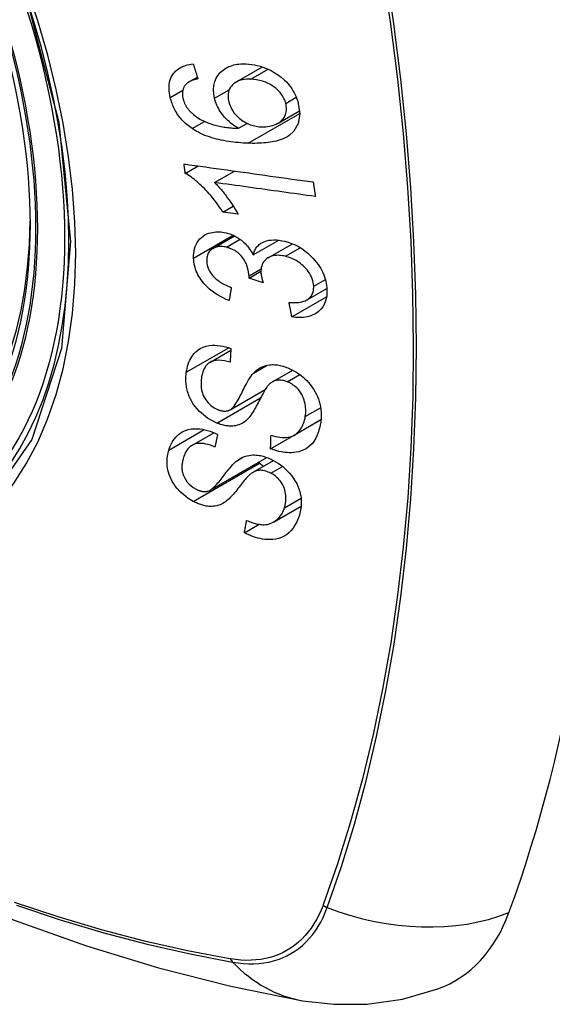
# Model space of a CAD drawing. Header units: inches. Extents: x 10 to 205, y 17 to 100.
# Tile 60 of 71: x 195.692 to 195.984, y 79.278 to 79.817. Entities that reach past the tile are written whole.
import ezdxf

# ---------------------------------------------------------------- set-up
doc = ezdxf.new("R2010")
doc.units = ezdxf.units.IN
doc.header["$MEASUREMENT"] = 0
doc.layers.add('Visible Edges(ANSI)', color=7, linetype='Continuous', lineweight=25)
doc.layers.add('Visible Tangent Edges(ANSI)', color=7, linetype='Continuous', lineweight=25)

msp = doc.modelspace()

# ---------------------------------------------------------------- linework, layer by layer
at = {"layer": 'Visible Edges(ANSI)'}
for p, q in [((195.81056, 79.78279), (195.82507, 79.79117)), ((195.78477, 79.78292), (195.78948, 79.78563)), ((195.83363, 79.76036), (195.84542, 79.76717)), ((195.81202, 79.75757), (195.81676, 79.7603)), ((195.78289, 79.73293), (195.78994, 79.737)), ((195.79893, 79.72794), (195.80982, 79.73423)), ((195.80338, 79.71178), (195.80912, 79.71509)), ((195.81178, 79.71062), (195.80338, 79.71178)), ((195.79797, 79.69188), (195.80982, 79.69873)), ((195.82004, 79.6883), (195.83403, 79.69637)), ((195.82832, 79.68682), (195.84149, 79.69442)), ((195.81778, 79.6757), (195.82426, 79.67944)), ((195.82551, 79.67306), (195.81778, 79.6757)), ((195.84121, 79.65443), (195.8602, 79.66539)), ((195.8495, 79.66377), (195.86035, 79.67004)), ((195.79633, 79.62957), (195.80778, 79.63618)), ((195.83062, 79.61895), (195.84169, 79.62534)), ((195.80745, 79.60361), (195.82661, 79.61467)), ((195.82957, 79.58228), (195.85703, 79.59813)), ((195.84239, 79.58971), (195.85715, 79.59823)), ((195.85703, 79.59813), (195.85703, 79.59816)), ((195.85713, 79.59806), (195.85703, 79.59813)), ((195.78652, 79.58418), (195.7985, 79.59109)), ((195.79646, 79.55962), (195.82753, 79.57756)), ((195.81995, 79.56943), (195.83118, 79.57591)), ((195.83116, 79.54219), (195.84631, 79.55094)), ((195.81521, 79.53633), (195.82327, 79.54099))]:
    msp.add_line(p, q, dxfattribs=at)
at = {"layer": 'Visible Edges(ANSI)', "flags": 128}
for points in [[(195.77466, 79.77446), (195.7744, 79.77565), (195.7742, 79.77685), (195.77406, 79.77803), (195.774, 79.7792), (195.774, 79.78035), (195.77409, 79.78148), (195.77425, 79.78258), (195.7745, 79.78363), (195.77482, 79.78464), (195.77523, 79.7856), (195.77571, 79.78651), (195.77627, 79.78737), (195.7769, 79.78817), (195.7776, 79.78891), (195.77835, 79.78959), (195.77917, 79.79019), (195.78005, 79.79074), (195.78097, 79.79121), (195.78193, 79.79162), (195.78293, 79.79197), (195.78397, 79.79225), (195.78503, 79.79248), (195.78612, 79.79266), (195.78722, 79.79278)], [(195.78722, 79.79278), (195.78733, 79.79244), (195.78744, 79.7921), (195.78754, 79.79176), (195.78765, 79.79142), (195.78776, 79.79108), (195.78786, 79.79074), (195.78797, 79.7904), (195.78808, 79.79006), (195.78819, 79.78972), (195.78829, 79.78938), (195.7884, 79.78904), (195.78851, 79.7887), (195.78862, 79.78836), (195.78872, 79.78802), (195.78883, 79.78768), (195.78894, 79.78734), (195.78905, 79.787), (195.78915, 79.78666), (195.78926, 79.78632), (195.78937, 79.78598), (195.78948, 79.78564), (195.78959, 79.7853), (195.78969, 79.78496), (195.7898, 79.78462)], [(195.79886, 79.77399), (195.79842, 79.77639), (195.79829, 79.77874), (195.79849, 79.781), (195.79903, 79.78311), (195.79983, 79.78498), (195.80074, 79.78646), (195.80158, 79.78755), (195.80224, 79.78827), (195.80289, 79.78889), (195.80357, 79.78947), (195.8043, 79.79), (195.80506, 79.79048), (195.80585, 79.79092), (195.80669, 79.79131), (195.80756, 79.79166), (195.80845, 79.79196), (195.80936, 79.79221), (195.8103, 79.79242), (195.81125, 79.79258), (195.81222, 79.7927), (195.81321, 79.79279), (195.81421, 79.79283), (195.81522, 79.79284), (195.81625, 79.79282)], [(195.81625, 79.79282), (195.81774, 79.79273), (195.81924, 79.79256), (195.82075, 79.79231), (195.82227, 79.79198), (195.8238, 79.79158), (195.82531, 79.79109), (195.82682, 79.79053), (195.82832, 79.78988), (195.82988, 79.78913), (195.8316, 79.78818), (195.83342, 79.78702), (195.83529, 79.78563), (195.837, 79.78414), (195.8384, 79.78273), (195.83951, 79.78145), (195.84037, 79.78034), (195.84113, 79.77926), (195.84182, 79.77816), (195.84246, 79.77704), (195.84303, 79.77589), (195.84355, 79.77473), (195.844, 79.77355), (195.84439, 79.77238), (195.84472, 79.77119)], [(195.7898, 79.78462), (195.7895, 79.78456), (195.7892, 79.7845), (195.7889, 79.78443), (195.7886, 79.78436), (195.7883, 79.78428), (195.788, 79.7842), (195.7877, 79.78411), (195.78741, 79.78402), (195.78711, 79.78393), (195.78682, 79.78383), (195.78653, 79.78373), (195.78625, 79.78362), (195.78597, 79.78351), (195.7857, 79.78339), (195.78543, 79.78326), (195.78517, 79.78313), (195.78491, 79.783), (195.78466, 79.78285), (195.78441, 79.7827), (195.78417, 79.78254), (195.78394, 79.78236), (195.78372, 79.78218), (195.7835, 79.78199), (195.7833, 79.78179)], [(195.8188, 79.78439), (195.81761, 79.78441), (195.81644, 79.78437), (195.81529, 79.78426), (195.81417, 79.78409), (195.81309, 79.78383), (195.81205, 79.78349), (195.81107, 79.78307), (195.81015, 79.78254), (195.80933, 79.78194), (195.80866, 79.78131), (195.80811, 79.78069), (195.80768, 79.7801), (195.80734, 79.77955), (195.80705, 79.77897), (195.8068, 79.77837), (195.8066, 79.77774), (195.80644, 79.77708), (195.80634, 79.7764), (195.80628, 79.7757), (195.80627, 79.77499), (195.80631, 79.77427), (195.80639, 79.77353), (195.80652, 79.77279), (195.80668, 79.77205)], [(195.83788, 79.77124), (195.83769, 79.77193), (195.83745, 79.77261), (195.83719, 79.77329), (195.83688, 79.77396), (195.83653, 79.77462), (195.83614, 79.77528), (195.83571, 79.77592), (195.83525, 79.77654), (195.83476, 79.77714), (195.83424, 79.77772), (195.8337, 79.77828), (195.83313, 79.77882), (195.83254, 79.77933), (195.83193, 79.77983), (195.8313, 79.7803), (195.8305, 79.78086), (195.82947, 79.7815), (195.82821, 79.78217), (195.82672, 79.78282), (195.82513, 79.78337), (195.82354, 79.78379), (195.82194, 79.78409), (195.82036, 79.78429), (195.8188, 79.78439)], [(195.7833, 79.78179), (195.78309, 79.78154), (195.78288, 79.78127), (195.78269, 79.781), (195.7825, 79.78072), (195.78233, 79.78043), (195.78217, 79.78013), (195.78202, 79.77982), (195.78189, 79.77951), (195.78177, 79.77919), (195.78166, 79.77886), (195.78157, 79.77853), (195.78149, 79.77819), (195.78143, 79.77784), (195.78138, 79.77749), (195.78135, 79.77713), (195.78132, 79.77676), (195.78132, 79.77639), (195.78133, 79.77601), (195.78135, 79.77563), (195.78139, 79.77525), (195.78144, 79.77487), (195.7815, 79.77448), (195.78157, 79.77409), (195.78166, 79.7737)], [(195.78657, 79.75749), (195.78583, 79.75801), (195.7851, 79.75855), (195.78439, 79.75911), (195.78369, 79.75969), (195.78301, 79.76029), (195.78235, 79.76091), (195.7817, 79.76155), (195.78108, 79.76221), (195.78048, 79.76289), (195.77991, 79.76358), (195.77936, 79.76429), (195.77884, 79.76502), (195.77834, 79.76576), (195.77787, 79.76651), (195.77742, 79.76728), (195.77701, 79.76806), (195.77662, 79.76884), (195.77626, 79.76963), (195.77593, 79.77042), (195.77562, 79.77122), (195.77534, 79.77203), (195.77509, 79.77284), (195.77486, 79.77365), (195.77466, 79.77446)], [(195.78166, 79.7737), (195.78174, 79.77339), (195.78182, 79.77308), (195.78192, 79.77278), (195.78202, 79.77247), (195.78212, 79.77216), (195.78224, 79.77185), (195.78236, 79.77155), (195.78249, 79.77124), (195.78263, 79.77094), (195.78278, 79.77064), (195.78293, 79.77034), (195.78309, 79.77005), (195.78326, 79.76975), (195.78344, 79.76946), (195.78362, 79.76918), (195.78381, 79.7689), (195.78401, 79.76862), (195.78421, 79.76835), (195.78442, 79.76808), (195.78464, 79.76781), (195.78486, 79.76755), (195.78509, 79.76729), (195.78532, 79.76704), (195.78556, 79.76679)], [(195.81202, 79.75757), (195.81134, 79.75797), (195.81067, 79.75838), (195.81, 79.75881), (195.80934, 79.75926), (195.80869, 79.75973), (195.80805, 79.76022), (195.80743, 79.76072), (195.80681, 79.76125), (195.8062, 79.7618), (195.80559, 79.76239), (195.80498, 79.76302), (195.80438, 79.76368), (195.80378, 79.76439), (195.80319, 79.76515), (195.8026, 79.76596), (195.80203, 79.7668), (195.80149, 79.76766), (195.801, 79.76854), (195.80054, 79.76942), (195.80012, 79.77032), (195.79974, 79.77123), (195.7994, 79.77215), (195.79911, 79.77307), (195.79886, 79.77399)], [(195.80668, 79.77205), (195.80706, 79.77077), (195.80755, 79.76949), (195.80816, 79.76825), (195.80888, 79.76706), (195.80972, 79.7659), (195.81064, 79.76484), (195.81155, 79.76392), (195.81241, 79.76314), (195.81318, 79.76252), (195.8139, 79.76199), (195.81463, 79.76149), (195.81537, 79.76104), (195.81613, 79.76061), (195.8169, 79.76023), (195.81769, 79.75988), (195.81848, 79.75957), (195.81928, 79.7593), (195.82008, 79.75907), (195.82088, 79.75887), (195.82168, 79.75871), (195.82247, 79.75858), (195.82326, 79.75848), (195.82405, 79.75841), (195.82484, 79.75837)], [(195.84472, 79.77119), (195.84549, 79.76548), (195.84465, 79.76027), (195.84223, 79.75602), (195.83979, 79.75369), (195.83877, 79.75301), (195.83784, 79.75248), (195.83687, 79.75201), (195.83586, 79.75159), (195.83482, 79.75122), (195.83376, 79.75089), (195.83268, 79.7506), (195.83159, 79.75036), (195.83047, 79.75014), (195.82933, 79.74995), (195.82817, 79.74979), (195.82699, 79.74966), (195.8258, 79.74956), (195.8246, 79.74948), (195.82339, 79.74942), (195.82217, 79.74938), (195.82096, 79.74936), (195.81974, 79.74936), (195.81854, 79.74938), (195.81734, 79.74941)], [(195.82484, 79.75837), (195.82589, 79.75837), (195.82692, 79.75841), (195.82793, 79.75851), (195.82892, 79.75867), (195.82989, 79.75888), (195.83085, 79.75915), (195.83179, 79.75948), (195.8327, 79.75988), (195.83357, 79.76032), (195.83437, 79.76083), (195.83511, 79.76139), (195.83579, 79.76202), (195.83639, 79.76272), (195.83692, 79.76348), (195.83734, 79.76427), (195.83767, 79.76507), (195.83792, 79.76586), (195.83809, 79.76663), (195.83819, 79.76737), (195.83824, 79.76812), (195.83823, 79.76888), (195.83817, 79.76966), (195.83805, 79.77045), (195.83788, 79.77124)], [(195.78556, 79.76679), (195.78731, 79.76516), (195.78921, 79.76372), (195.79122, 79.76247), (195.79328, 79.7614), (195.79522, 79.76056), (195.79692, 79.75994), (195.79829, 79.75951), (195.79927, 79.75924), (195.80005, 79.75905), (195.80084, 79.75887), (195.80164, 79.75871), (195.80244, 79.75856), (195.80325, 79.75842), (195.80407, 79.75829), (195.80488, 79.75818), (195.80569, 79.75807), (195.80651, 79.75798), (195.80732, 79.7579), (195.80812, 79.75782), (195.80892, 79.75775), (195.80971, 79.7577), (195.81049, 79.75765), (195.81126, 79.7576), (195.81202, 79.75757)], [(195.81734, 79.74941), (195.81599, 79.74947), (195.81464, 79.74954), (195.81328, 79.74963), (195.81192, 79.74973), (195.81057, 79.74986), (195.80921, 79.75001), (195.80786, 79.75018), (195.80651, 79.75037), (195.80517, 79.75059), (195.80384, 79.75083), (195.80252, 79.75109), (195.80121, 79.75138), (195.79991, 79.7517), (195.79862, 79.75205), (195.79735, 79.75243), (195.7961, 79.75284), (195.79486, 79.75327), (195.79364, 79.75374), (195.79243, 79.75426), (195.79123, 79.75481), (195.79004, 79.75541), (195.78886, 79.75605), (195.7877, 79.75674), (195.78657, 79.75749)], [(195.78289, 79.73293), (195.78286, 79.73315), (195.78283, 79.73336), (195.7828, 79.73358), (195.78277, 79.73379), (195.78274, 79.73401), (195.78271, 79.73422), (195.78268, 79.73444), (195.78265, 79.73465), (195.78262, 79.73487), (195.78258, 79.73508), (195.78255, 79.7353), (195.78252, 79.73551), (195.78249, 79.73573), (195.78246, 79.73594), (195.78243, 79.73616), (195.7824, 79.73637), (195.78237, 79.73659), (195.78234, 79.7368), (195.78231, 79.73702), (195.78228, 79.73723), (195.78225, 79.73745), (195.78222, 79.73766), (195.78219, 79.73788), (195.78216, 79.73809)], [(195.78216, 79.73809), (195.78509, 79.73768), (195.78802, 79.73727), (195.79096, 79.73686), (195.79391, 79.73645), (195.79685, 79.73604), (195.79981, 79.73562), (195.80277, 79.73521), (195.80573, 79.7348), (195.80869, 79.73438), (195.81165, 79.73397), (195.81461, 79.73356), (195.81758, 79.73314), (195.82054, 79.73273), (195.8235, 79.73232), (195.82646, 79.73191), (195.82942, 79.73149), (195.83237, 79.73108), (195.83532, 79.73067), (195.83826, 79.73026), (195.8412, 79.72985), (195.84413, 79.72944), (195.84705, 79.72904), (195.84997, 79.72863), (195.85287, 79.72823)], [(195.80338, 79.71178), (195.80244, 79.71327), (195.80149, 79.71468), (195.80054, 79.71603), (195.7996, 79.71731), (195.79866, 79.71853), (195.79773, 79.71969), (195.79682, 79.72079), (195.79592, 79.72182), (195.79503, 79.7228), (195.79416, 79.72373), (195.79331, 79.7246), (195.79249, 79.72542), (195.79168, 79.72619), (195.79091, 79.72691), (195.79016, 79.72759), (195.78941, 79.72825), (195.78864, 79.72891), (195.78785, 79.72955), (195.78705, 79.73017), (195.78624, 79.73077), (195.78542, 79.73136), (195.78458, 79.73191), (195.78374, 79.73244), (195.78289, 79.73293)], [(195.79893, 79.72794), (195.79942, 79.72746), (195.7999, 79.72697), (195.80038, 79.72647), (195.80085, 79.72596), (195.80132, 79.72544), (195.80178, 79.72492), (195.80224, 79.72439), (195.80268, 79.72386), (195.80313, 79.72332), (195.80356, 79.72279), (195.80399, 79.72225), (195.80441, 79.72171), (195.80483, 79.72117), (195.80523, 79.72063), (195.80569, 79.72001), (195.80623, 79.71927), (195.80684, 79.71842), (195.80751, 79.71748), (195.80821, 79.71646), (195.80894, 79.71537), (195.80967, 79.71423), (195.8104, 79.71304), (195.81111, 79.71184), (195.81178, 79.71062)], [(195.85408, 79.72029), (195.8518, 79.72061), (195.84952, 79.72092), (195.84723, 79.72124), (195.84494, 79.72156), (195.84264, 79.72188), (195.84035, 79.72219), (195.83805, 79.72251), (195.83575, 79.72283), (195.83344, 79.72315), (195.83114, 79.72347), (195.82884, 79.72379), (195.82653, 79.72411), (195.82423, 79.72443), (195.82192, 79.72475), (195.81962, 79.72507), (195.81731, 79.72539), (195.81501, 79.72571), (195.81271, 79.72603), (195.81041, 79.72635), (195.80811, 79.72667), (195.80581, 79.72699), (195.80351, 79.7273), (195.80122, 79.72762), (195.79893, 79.72794)], [(195.85287, 79.72823), (195.85292, 79.7279), (195.85297, 79.72756), (195.85302, 79.72723), (195.85307, 79.7269), (195.85312, 79.72657), (195.85318, 79.72624), (195.85323, 79.72591), (195.85328, 79.72558), (195.85333, 79.72525), (195.85338, 79.72492), (195.85343, 79.72459), (195.85348, 79.72426), (195.85353, 79.72393), (195.85358, 79.72359), (195.85363, 79.72326), (195.85368, 79.72293), (195.85373, 79.7226), (195.85378, 79.72227), (195.85383, 79.72194), (195.85388, 79.72161), (195.85393, 79.72128), (195.85398, 79.72095), (195.85403, 79.72062), (195.85408, 79.72029)], [(195.78742, 79.6865), (195.78741, 79.68786), (195.78749, 79.68918), (195.78767, 79.69047), (195.78796, 79.69171), (195.78835, 79.6929), (195.78884, 79.69405), (195.78942, 79.69513), (195.7901, 79.69613), (195.79085, 79.69705), (195.79171, 79.69789), (195.79265, 79.69864), (195.79366, 79.69927), (195.79469, 79.69978), (195.79572, 79.70017), (195.79673, 79.70047), (195.79769, 79.70068), (195.7986, 79.70082), (195.79951, 79.70092), (195.80044, 79.70096), (195.80137, 79.70095), (195.80232, 79.70089), (195.80327, 79.70078), (195.80424, 79.70062), (195.80523, 79.7004)], [(195.80523, 79.7004), (195.80588, 79.70024), (195.80654, 79.70005), (195.80719, 79.69983), (195.80784, 79.6996), (195.80849, 79.69934), (195.80914, 79.69905), (195.80978, 79.69875), (195.81041, 79.69842), (195.81103, 79.69807), (195.81165, 79.69769), (195.81227, 79.69729), (195.81291, 79.69684), (195.81357, 79.69635), (195.81424, 79.6958), (195.81492, 79.6952), (195.8156, 79.69455), (195.81628, 79.69384), (195.81693, 79.6931), (195.81753, 79.69234), (195.8181, 79.69156), (195.81864, 79.69077), (195.81914, 79.68996), (195.8196, 79.68913), (195.82004, 79.6883)], [(195.80536, 79.69251), (195.80462, 79.69267), (195.80389, 79.69279), (195.80317, 79.69288), (195.80246, 79.69292), (195.80176, 79.69292), (195.80108, 79.69287), (195.80042, 79.69277), (195.79978, 79.69263), (195.79917, 79.69244), (195.79858, 79.6922), (195.79801, 79.69191), (195.79748, 79.69158), (195.79698, 79.6912), (195.79653, 79.69078), (195.79612, 79.69033), (195.79576, 79.68985), (195.79545, 79.68932), (195.79519, 79.68877), (195.79498, 79.68818), (195.79481, 79.68756), (195.7947, 79.68693), (195.79463, 79.68628), (195.7946, 79.68561), (195.79461, 79.68493)], [(195.81783, 79.6769), (195.81738, 79.68006), (195.8163, 79.68321), (195.81469, 79.68614), (195.81337, 79.6879), (195.81287, 79.68845), (195.81254, 79.68878), (195.81219, 79.68909), (195.81184, 79.68939), (195.81148, 79.68968), (195.81111, 79.68996), (195.81073, 79.69022), (195.81035, 79.69048), (195.80995, 79.69072), (195.80955, 79.69094), (195.80914, 79.69116), (195.80873, 79.69135), (195.80831, 79.69154), (195.80789, 79.69171), (195.80747, 79.69188), (195.80705, 79.69203), (195.80663, 79.69216), (195.8062, 79.69229), (195.80578, 79.69241), (195.80536, 79.69251)], [(195.82004, 79.6883), (195.8202, 79.6889), (195.82038, 79.6895), (195.82059, 79.69007), (195.82083, 79.69063), (195.82109, 79.69117), (195.82139, 79.69169), (195.82171, 79.6922), (195.82207, 79.69268), (195.82246, 79.69313), (195.82287, 79.69356), (195.82332, 79.69397), (195.82379, 79.69434), (195.82428, 79.69469), (195.82484, 79.69502), (195.82554, 79.69538), (195.82639, 79.69574), (195.82741, 79.69606), (195.82861, 79.69632), (195.82996, 79.69649), (195.83136, 79.69655), (195.83278, 79.6965), (195.83424, 79.69635), (195.8357, 79.69611), (195.83718, 79.69579)], [(195.83718, 79.69579), (195.83911, 79.69526), (195.84103, 79.6946), (195.84293, 79.6938), (195.84479, 79.69285), (195.84659, 79.69176), (195.84833, 79.69055), (195.84998, 79.68922), (195.85145, 79.68787), (195.85275, 79.68655), (195.85385, 79.6853), (195.85476, 79.68418), (195.85556, 79.68311), (195.85629, 79.68202), (195.85697, 79.68091), (195.85759, 79.67979), (195.85815, 79.67864), (195.85864, 79.67748), (195.85907, 79.67632), (195.85944, 79.67516), (195.85975, 79.674), (195.85999, 79.67284), (195.86018, 79.67168), (195.86031, 79.67054), (195.86039, 79.6694)], [(195.80689, 79.66335), (195.80526, 79.66403), (195.80365, 79.66478), (195.80207, 79.6656), (195.80051, 79.66649), (195.799, 79.66747), (195.79752, 79.66854), (195.79616, 79.66964), (195.79497, 79.67073), (195.79393, 79.67178), (195.79304, 79.67277), (195.79227, 79.67371), (195.79158, 79.67463), (195.79095, 79.67557), (195.79036, 79.67653), (195.78982, 79.6775), (195.78934, 79.6785), (195.78891, 79.6795), (195.78854, 79.6805), (195.78823, 79.68151), (195.78797, 79.68251), (195.78776, 79.68351), (195.7876, 79.68452), (195.78749, 79.68551), (195.78742, 79.6865)], [(195.83765, 79.68759), (195.83684, 79.68777), (195.83604, 79.68791), (195.83524, 79.68802), (195.83445, 79.68809), (195.83367, 79.68811), (195.83291, 79.6881), (195.83215, 79.68804), (195.83141, 79.68793), (195.8307, 79.68778), (195.83002, 79.68758), (195.82937, 79.68734), (195.82874, 79.68705), (195.82814, 79.68671), (195.82755, 79.68632), (195.82697, 79.68586), (195.82639, 79.68531), (195.82586, 79.68467), (195.82538, 79.68394), (195.82499, 79.68317), (195.82469, 79.68234), (195.82447, 79.68147), (195.82433, 79.68056), (195.82427, 79.67962), (195.82428, 79.67866)], [(195.85314, 79.67117), (195.85305, 79.67219), (195.85289, 79.67322), (195.85264, 79.67425), (195.85231, 79.67528), (195.85189, 79.6763), (195.85139, 79.67731), (195.85081, 79.6783), (195.85016, 79.67925), (195.84949, 79.68013), (195.8488, 79.68093), (195.84813, 79.68165), (195.84744, 79.68233), (195.84673, 79.68297), (195.84599, 79.68358), (195.84523, 79.68415), (195.84444, 79.68469), (195.84363, 79.6852), (195.8428, 79.68566), (195.84196, 79.68608), (195.84111, 79.68646), (195.84026, 79.6868), (195.83939, 79.6871), (195.83853, 79.68736), (195.83765, 79.68759)], [(195.79461, 79.68493), (195.79471, 79.68383), (195.79491, 79.68272), (195.79523, 79.68161), (195.79566, 79.68051), (195.79621, 79.67942), (195.79683, 79.67843), (195.79745, 79.67759), (195.79802, 79.6769), (195.79853, 79.67634), (195.79907, 79.67581), (195.79962, 79.67531), (195.8002, 79.67482), (195.8008, 79.67437), (195.80141, 79.67393), (195.80204, 79.67351), (195.80268, 79.67312), (195.80333, 79.67274), (195.80399, 79.67238), (195.80467, 79.67204), (195.80534, 79.67172), (195.80602, 79.67141), (195.8067, 79.67113), (195.80739, 79.67086), (195.80806, 79.6706)], [(195.81778, 79.6757), (195.81779, 79.67574), (195.81779, 79.67579), (195.8178, 79.67584), (195.8178, 79.67589), (195.8178, 79.67594), (195.81781, 79.676), (195.81781, 79.67605), (195.81782, 79.6761), (195.81782, 79.67615), (195.81782, 79.6762), (195.81782, 79.67625), (195.81783, 79.6763), (195.81783, 79.67635), (195.81783, 79.6764), (195.81783, 79.67645), (195.81784, 79.6765), (195.81784, 79.67655), (195.81784, 79.6766), (195.81784, 79.67665), (195.81784, 79.6767), (195.81784, 79.67675), (195.81784, 79.6768), (195.81784, 79.67685), (195.81783, 79.6769)], [(195.82428, 79.67866), (195.82429, 79.67844), (195.82431, 79.67821), (195.82433, 79.67799), (195.82436, 79.67776), (195.82439, 79.67754), (195.82442, 79.67731), (195.82446, 79.67708), (195.8245, 79.67685), (195.82454, 79.67661), (195.82459, 79.67638), (195.82464, 79.67614), (195.8247, 79.6759), (195.82476, 79.67566), (195.82481, 79.67542), (195.82488, 79.67518), (195.82494, 79.67494), (195.82501, 79.6747), (195.82507, 79.67446), (195.82514, 79.67422), (195.82521, 79.67399), (195.82529, 79.67375), (195.82536, 79.67352), (195.82543, 79.67329), (195.82551, 79.67306)], [(195.80806, 79.6706), (195.80801, 79.6703), (195.80796, 79.66999), (195.80792, 79.66969), (195.80787, 79.66939), (195.80782, 79.66909), (195.80777, 79.66879), (195.80772, 79.66848), (195.80767, 79.66818), (195.80762, 79.66788), (195.80757, 79.66758), (195.80752, 79.66728), (195.80747, 79.66697), (195.80742, 79.66667), (195.80737, 79.66637), (195.80732, 79.66607), (195.80728, 79.66577), (195.80723, 79.66546), (195.80718, 79.66516), (195.80713, 79.66486), (195.80708, 79.66456), (195.80703, 79.66426), (195.80698, 79.66396), (195.80694, 79.66365), (195.80689, 79.66335)], [(195.83967, 79.66232), (195.84071, 79.66227), (195.84175, 79.66225), (195.84279, 79.66226), (195.84382, 79.66231), (195.84482, 79.6624), (195.8458, 79.66254), (195.84675, 79.66273), (195.84767, 79.66299), (195.84855, 79.66331), (195.84937, 79.6637), (195.85008, 79.66414), (195.85067, 79.66461), (195.85115, 79.66508), (195.85155, 79.66554), (195.85189, 79.666), (195.85218, 79.66649), (195.85244, 79.667), (195.85266, 79.66753), (195.85283, 79.66809), (195.85297, 79.66867), (195.85307, 79.66928), (195.85313, 79.6699), (195.85315, 79.67053), (195.85314, 79.67117)], [(195.86039, 79.6694), (195.8604, 79.66763), (195.86027, 79.66591), (195.85998, 79.66426), (195.85952, 79.66268), (195.85888, 79.6612), (195.8581, 79.65989), (195.85727, 79.65881), (195.85642, 79.65794), (195.85561, 79.65725), (195.85486, 79.65669), (195.85407, 79.6562), (195.85326, 79.65575), (195.8524, 79.65536), (195.85151, 79.65502), (195.85058, 79.65473), (195.84962, 79.65449), (195.84863, 79.65431), (195.84762, 79.65418), (195.84659, 79.65411), (195.84554, 79.65408), (195.84448, 79.6541), (195.8434, 79.65417), (195.84231, 79.65428), (195.84121, 79.65443)], [(195.84121, 79.65443), (195.84115, 79.65476), (195.84108, 79.65509), (195.84102, 79.65541), (195.84095, 79.65574), (195.84089, 79.65607), (195.84082, 79.6564), (195.84076, 79.65673), (195.84069, 79.65706), (195.84063, 79.65739), (195.84057, 79.65772), (195.8405, 79.65805), (195.84044, 79.65837), (195.84037, 79.6587), (195.84031, 79.65903), (195.84024, 79.65936), (195.84018, 79.65969), (195.84011, 79.66002), (195.84005, 79.66035), (195.83999, 79.66068), (195.83992, 79.66101), (195.83986, 79.66134), (195.83979, 79.66167), (195.83973, 79.66199), (195.83967, 79.66232)], [(195.78345, 79.62412), (195.78364, 79.62528), (195.78387, 79.62642), (195.78416, 79.62755), (195.7845, 79.62864), (195.78489, 79.6297), (195.78534, 79.63073), (195.78585, 79.63172), (195.78642, 79.63267), (195.78706, 79.63358), (195.78778, 79.63447), (195.78868, 79.63539), (195.78978, 79.63631), (195.79111, 79.63717), (195.79268, 79.6379), (195.79431, 79.63843), (195.79594, 79.63875), (195.79751, 79.63891), (195.799, 79.63894), (195.80045, 79.63887), (195.80191, 79.6387), (195.80338, 79.63845), (195.80486, 79.6381), (195.80634, 79.63767), (195.80784, 79.63716)], [(195.80784, 79.63716), (195.80782, 79.63685), (195.8078, 79.63653), (195.80779, 79.63622), (195.80777, 79.63591), (195.80775, 79.63559), (195.80773, 79.63528), (195.80771, 79.63496), (195.8077, 79.63465), (195.80768, 79.63434), (195.80766, 79.63402), (195.80764, 79.63371), (195.80763, 79.6334), (195.80761, 79.63308), (195.80759, 79.63277), (195.80757, 79.63246), (195.80756, 79.63214), (195.80754, 79.63183), (195.80752, 79.63152), (195.80751, 79.6312), (195.80749, 79.63089), (195.80747, 79.63058), (195.80745, 79.63026), (195.80744, 79.62995), (195.80742, 79.62964)], [(195.23295, 79.63098), (195.26876, 79.59682), (195.30513, 79.56406), (195.34201, 79.53274), (195.37935, 79.50292), (195.41712, 79.47466), (195.45525, 79.448), (195.49371, 79.42299), (195.53244, 79.39969), (195.57141, 79.37814), (195.61058, 79.35838), (195.64989, 79.34048), (195.6893, 79.32447), (195.72878, 79.3104), (195.76827, 79.29834), (195.80774, 79.28832), (195.84712, 79.28042)], [(195.80742, 79.62964), (195.80586, 79.63008), (195.80431, 79.63042), (195.80277, 79.63064), (195.80127, 79.63072), (195.79983, 79.63065), (195.79846, 79.63041), (195.79727, 79.63003), (195.79636, 79.62958), (195.79569, 79.62915), (195.79521, 79.62877), (195.79478, 79.62836), (195.79438, 79.62792), (195.79401, 79.62745), (195.79367, 79.62695), (195.79337, 79.62644), (195.79309, 79.6259), (195.79285, 79.62535), (195.79262, 79.62477), (195.79242, 79.62419), (195.79225, 79.62359), (195.79209, 79.62299), (195.79196, 79.62237), (195.79184, 79.62175), (195.79175, 79.62112)], [(195.82021, 79.62371), (195.82091, 79.6244), (195.82164, 79.62505), (195.82241, 79.62566), (195.82323, 79.62622), (195.8241, 79.62673), (195.82502, 79.62718), (195.82598, 79.62756), (195.82695, 79.62786), (195.8279, 79.62807), (195.82881, 79.62821), (195.82967, 79.62829), (195.83048, 79.62832), (195.83124, 79.62832), (195.83194, 79.62828), (195.83264, 79.62822), (195.83335, 79.62813), (195.83405, 79.62802), (195.83476, 79.62788), (195.83547, 79.62772), (195.83618, 79.62753), (195.83689, 79.62732), (195.8376, 79.62709), (195.83832, 79.62684), (195.83903, 79.62656)], [(195.80022, 79.59633), (195.79509, 79.59904), (195.79063, 79.60269), (195.7881, 79.60558), (195.78707, 79.60707), (195.78626, 79.60844), (195.78561, 79.60972), (195.78509, 79.61089), (195.7847, 79.61192), (195.78441, 79.61279), (195.78418, 79.61357), (195.78397, 79.61435), (195.78379, 79.61513), (195.78363, 79.6159), (195.7835, 79.61668), (195.78339, 79.61744), (195.7833, 79.61821), (195.78324, 79.61897), (195.78321, 79.61972), (195.78319, 79.62047), (195.7832, 79.62122), (195.78323, 79.62195), (195.78328, 79.62268), (195.78336, 79.6234), (195.78345, 79.62412)], [(195.80714, 79.60345), (195.80776, 79.6038), (195.80838, 79.6043), (195.809, 79.60493), (195.80962, 79.60567), (195.81022, 79.60649), (195.81079, 79.60735), (195.81133, 79.60822), (195.81183, 79.60908), (195.8123, 79.60992), (195.81274, 79.61076), (195.81316, 79.61158), (195.81357, 79.61242), (195.81399, 79.61326), (195.81441, 79.61412), (195.81485, 79.615), (195.81531, 79.61592), (195.81581, 79.61687), (195.81634, 79.61786), (195.81693, 79.6189), (195.81755, 79.61997), (195.8182, 79.62101), (195.81887, 79.62201), (195.81954, 79.62292), (195.82021, 79.62371)], [(195.83903, 79.62656), (195.84015, 79.62609), (195.84125, 79.62557), (195.84234, 79.62499), (195.84341, 79.62437), (195.84446, 79.6237), (195.84548, 79.62298), (195.84648, 79.62222), (195.84744, 79.62142), (195.84839, 79.62056), (195.84936, 79.61962), (195.85033, 79.61859), (195.85128, 79.61747), (195.85221, 79.61625), (195.85308, 79.61496), (195.85386, 79.61365), (195.85456, 79.61232), (195.85517, 79.61098), (195.8557, 79.60962), (195.85619, 79.60813), (195.85667, 79.60628), (195.85705, 79.6041), (195.85726, 79.60167), (195.85723, 79.59927), (195.85699, 79.59695)], [(195.79175, 79.62112), (195.79168, 79.62062), (195.79162, 79.62011), (195.79157, 79.6196), (195.79153, 79.61909), (195.79151, 79.61857), (195.79149, 79.61805), (195.79149, 79.61753), (195.7915, 79.617), (195.79153, 79.61647), (195.79157, 79.61593), (195.79163, 79.61538), (195.7917, 79.61484), (195.7918, 79.61429), (195.79192, 79.61374), (195.79206, 79.61319), (195.79223, 79.61263), (195.79242, 79.61208), (195.79265, 79.6115), (195.79315, 79.61048), (195.79408, 79.609), (195.79538, 79.60737), (195.79692, 79.60591), (195.79867, 79.60469), (195.80054, 79.60378)], [(195.83869, 79.61894), (195.83803, 79.61919), (195.83736, 79.61941), (195.83669, 79.61959), (195.83602, 79.61972), (195.83536, 79.61982), (195.83471, 79.61987), (195.83408, 79.61988), (195.83348, 79.61985), (195.83293, 79.61978), (195.83243, 79.61968), (195.83197, 79.61955), (195.83154, 79.6194), (195.83114, 79.61922), (195.83076, 79.61903), (195.83039, 79.61881), (195.83003, 79.61857), (195.82969, 79.61832), (195.82937, 79.61805), (195.82905, 79.61777), (195.82875, 79.61747), (195.82846, 79.61717), (195.82818, 79.61686), (195.82792, 79.61654), (195.82767, 79.61621)], [(195.84857, 79.59994), (195.84869, 79.60089), (195.84877, 79.60186), (195.84881, 79.60284), (195.8488, 79.60384), (195.84874, 79.60485), (195.84862, 79.60588), (195.84844, 79.60691), (195.84821, 79.60795), (195.84791, 79.60898), (195.84754, 79.61002), (195.84711, 79.61105), (195.84659, 79.61206), (195.84598, 79.61306), (195.8453, 79.614), (195.84459, 79.61484), (195.84388, 79.61557), (195.8432, 79.61619), (195.84257, 79.61671), (195.84196, 79.61716), (195.84134, 79.61759), (195.8407, 79.61798), (195.84004, 79.61833), (195.83937, 79.61865), (195.83869, 79.61894)], [(195.82767, 79.61621), (195.82734, 79.61577), (195.82699, 79.61526), (195.82662, 79.61467), (195.82623, 79.61401), (195.82583, 79.6133), (195.82541, 79.61254), (195.82498, 79.61174), (195.82454, 79.61091), (195.82409, 79.61004), (195.82363, 79.60916), (195.82316, 79.60827), (195.82269, 79.60737), (195.82221, 79.60647), (195.82173, 79.60559), (195.82126, 79.60472), (195.82078, 79.60388), (195.82031, 79.60307), (195.81983, 79.60229), (195.81934, 79.60152), (195.81882, 79.60076), (195.81829, 79.60003), (195.81775, 79.59935), (195.8172, 79.59872), (195.81665, 79.59818)], [(195.80054, 79.60378), (195.80083, 79.60366), (195.80113, 79.60355), (195.80142, 79.60345), (195.80172, 79.60336), (195.80202, 79.60328), (195.80231, 79.6032), (195.80261, 79.60313), (195.8029, 79.60307), (195.80319, 79.60302), (195.80348, 79.60298), (195.80377, 79.60295), (195.80405, 79.60293), (195.80434, 79.60292), (195.80462, 79.60292), (195.80489, 79.60293), (195.80516, 79.60295), (195.80543, 79.60298), (195.80569, 79.60302), (195.80594, 79.60307), (195.80619, 79.60312), (195.80644, 79.60319), (195.80668, 79.60327), (195.80691, 79.60335), (195.80714, 79.60345)], [(195.81665, 79.59818), (195.816, 79.5976), (195.81531, 79.59707), (195.81459, 79.59658), (195.81382, 79.59614), (195.81302, 79.59575), (195.81217, 79.59541), (195.81129, 79.59514), (195.81042, 79.59494), (195.80959, 79.59481), (195.80881, 79.59474), (195.80808, 79.59471), (195.8074, 79.59471), (195.8068, 79.59474), (195.80621, 79.59479), (195.80562, 79.59485), (195.80502, 79.59494), (195.80443, 79.59505), (195.80383, 79.59518), (195.80323, 79.59532), (195.80263, 79.59549), (195.80203, 79.59567), (195.80143, 79.59587), (195.80082, 79.59609), (195.80022, 79.59633)], [(195.85699, 79.59695), (195.85635, 79.59365), (195.85541, 79.59059), (195.85435, 79.58817), (195.85326, 79.58637), (195.85226, 79.58507), (195.85128, 79.58406), (195.8502, 79.58315), (195.84902, 79.58236), (195.84774, 79.58168), (195.84636, 79.58112), (195.84496, 79.5807), (195.84358, 79.58042), (195.84224, 79.58025), (195.84096, 79.58016), (195.83977, 79.58015), (195.83866, 79.5802), (195.83754, 79.58029), (195.83642, 79.58044), (195.83529, 79.58063), (195.83415, 79.58087), (195.83301, 79.58116), (195.83187, 79.58149), (195.83072, 79.58186), (195.82957, 79.58228)], [(195.82979, 79.58966), (195.83101, 79.58932), (195.83223, 79.58901), (195.83345, 79.58876), (195.83467, 79.58857), (195.83586, 79.58845), (195.83703, 79.58841), (195.83816, 79.58844), (195.83925, 79.58858), (195.84029, 79.58881), (195.84129, 79.58916), (195.84227, 79.58964), (195.84316, 79.5902), (195.84397, 79.59083), (195.8447, 79.59151), (195.84534, 79.59223), (195.84591, 79.59296), (195.84642, 79.59372), (195.84687, 79.59452), (195.84728, 79.59535), (195.84763, 79.59621), (195.84794, 79.59711), (195.84819, 79.59803), (195.8484, 79.59898), (195.84857, 79.59994)], [(195.77387, 79.58156), (195.77425, 79.58268), (195.77468, 79.58377), (195.77516, 79.58483), (195.7757, 79.58585), (195.77631, 79.58683), (195.77697, 79.58776), (195.7777, 79.58864), (195.7785, 79.58947), (195.77938, 79.59025), (195.7804, 79.591), (195.78157, 79.5917), (195.78293, 79.59231), (195.78447, 79.59281), (195.78612, 79.59313), (195.78775, 79.59327), (195.78933, 79.59327), (195.79084, 79.59315), (195.79225, 79.59295), (195.79363, 79.59267), (195.79502, 79.59232), (195.79641, 79.59188), (195.7978, 79.59138), (195.79918, 79.5908), (195.80056, 79.59015)], [(195.80056, 79.59015), (195.8005, 79.58986), (195.80044, 79.58957), (195.80038, 79.58929), (195.80032, 79.589), (195.80026, 79.58871), (195.8002, 79.58842), (195.80014, 79.58814), (195.80008, 79.58785), (195.80001, 79.58756), (195.79995, 79.58727), (195.79989, 79.58698), (195.79983, 79.5867), (195.79977, 79.58641), (195.79971, 79.58612), (195.79965, 79.58583), (195.79959, 79.58555), (195.79953, 79.58526), (195.79947, 79.58497), (195.79941, 79.58468), (195.79935, 79.5844), (195.79929, 79.58411), (195.79923, 79.58382), (195.79917, 79.58354), (195.79911, 79.58325)], [(195.82957, 79.58228), (195.82958, 79.58258), (195.82958, 79.58289), (195.82959, 79.5832), (195.8296, 79.58351), (195.82961, 79.58381), (195.82962, 79.58412), (195.82963, 79.58443), (195.82964, 79.58474), (195.82965, 79.58504), (195.82966, 79.58535), (195.82967, 79.58566), (195.82968, 79.58597), (195.82969, 79.58627), (195.8297, 79.58658), (195.8297, 79.58689), (195.82971, 79.5872), (195.82972, 79.5875), (195.82973, 79.58781), (195.82974, 79.58812), (195.82975, 79.58843), (195.82976, 79.58874), (195.82977, 79.58904), (195.82978, 79.58935), (195.82979, 79.58966)], [(195.79911, 79.58325), (195.79788, 79.58376), (195.79664, 79.58421), (195.7954, 79.5846), (195.79416, 79.5849), (195.79294, 79.58512), (195.79174, 79.58524), (195.79059, 79.58526), (195.78947, 79.58516), (195.78843, 79.58496), (195.78755, 79.58467), (195.78679, 79.58433), (195.78617, 79.58396), (195.78564, 79.58358), (195.78514, 79.58316), (195.78469, 79.5827), (195.78426, 79.58222), (195.78388, 79.58171), (195.78352, 79.58117), (195.78319, 79.58061), (195.78289, 79.58004), (195.78262, 79.57945), (195.78237, 79.57885), (195.78214, 79.57823), (195.78194, 79.57761)], [(195.7872, 79.55354), (195.78452, 79.55515), (195.78201, 79.55706), (195.77994, 79.55898), (195.77844, 79.56062), (195.77742, 79.56188), (195.77656, 79.56311), (195.77579, 79.56437), (195.77511, 79.56564), (195.77453, 79.56694), (195.77405, 79.56821), (195.77368, 79.56943), (195.77339, 79.57061), (195.77319, 79.57173), (195.77305, 79.57279), (195.77296, 79.57377), (195.77292, 79.57469), (195.77291, 79.57559), (195.77294, 79.57649), (195.77301, 79.57737), (195.77312, 79.57824), (195.77326, 79.57909), (195.77343, 79.57993), (195.77364, 79.58075), (195.77387, 79.58156)], [(195.81139, 79.57596), (195.81219, 79.5765), (195.81303, 79.577), (195.8139, 79.57746), (195.81482, 79.57786), (195.81577, 79.57821), (195.81676, 79.5785), (195.8178, 79.57871), (195.81883, 79.57886), (195.81982, 79.57892), (195.82076, 79.57893), (195.82165, 79.57889), (195.82249, 79.57881), (195.82327, 79.5787), (195.82399, 79.57857), (195.8247, 79.57841), (195.82541, 79.57823), (195.82612, 79.57803), (195.82683, 79.5778), (195.82754, 79.57755), (195.82824, 79.57728), (195.82895, 79.57699), (195.82965, 79.57667), (195.83035, 79.57633), (195.83105, 79.57598)], [(195.78194, 79.57761), (195.78178, 79.5771), (195.78164, 79.57659), (195.78151, 79.57607), (195.7814, 79.57555), (195.7813, 79.57502), (195.78121, 79.57449), (195.78114, 79.57394), (195.78108, 79.57339), (195.78105, 79.57284), (195.78104, 79.57227), (195.78105, 79.57169), (195.78108, 79.57111), (195.78114, 79.57052), (195.78124, 79.56992), (195.78137, 79.5693), (195.78158, 79.56853), (195.78193, 79.5676), (195.78244, 79.56651), (195.78315, 79.5653), (195.78399, 79.56413), (195.78497, 79.56302), (195.78607, 79.56201), (195.78727, 79.56112), (195.78855, 79.56036)], [(195.79524, 79.5591), (195.79591, 79.55933), (195.7966, 79.5597), (195.79731, 79.56018), (195.79803, 79.56076), (195.79875, 79.56142), (195.79946, 79.56213), (195.80014, 79.56286), (195.80078, 79.56359), (195.80138, 79.56431), (195.80195, 79.56503), (195.8025, 79.56574), (195.80305, 79.56645), (195.80359, 79.56718), (195.80414, 79.56791), (195.80471, 79.56867), (195.80531, 79.56945), (195.80594, 79.57025), (195.80662, 79.57109), (195.80735, 79.57197), (195.80814, 79.57286), (195.80895, 79.57374), (195.80977, 79.57457), (195.81059, 79.57532), (195.81139, 79.57596)], [(195.82348, 79.57449), (195.82346, 79.57451), (195.82344, 79.57453), (195.82342, 79.57455), (195.8234, 79.57456), (195.82338, 79.57458), (195.82336, 79.5746), (195.82334, 79.57462), (195.82332, 79.57464), (195.8233, 79.57466), (195.82328, 79.57468), (195.82326, 79.57469), (195.82324, 79.57471), (195.82322, 79.57473), (195.8232, 79.57475), (195.82318, 79.57477), (195.82316, 79.57479), (195.82314, 79.57481), (195.82312, 79.57483), (195.8231, 79.57484), (195.82308, 79.57486), (195.82306, 79.57488), (195.82304, 79.5749), (195.82302, 79.57492), (195.823, 79.57494)], [(195.82567, 79.57273), (195.82558, 79.57279), (195.82549, 79.57285), (195.8254, 79.57292), (195.82531, 79.57299), (195.82522, 79.57305), (195.82512, 79.57312), (195.82503, 79.57319), (195.82494, 79.57326), (195.82485, 79.57333), (195.82476, 79.5734), (195.82467, 79.57348), (195.82458, 79.57355), (195.82449, 79.57362), (195.8244, 79.5737), (195.82431, 79.57377), (195.82421, 79.57385), (195.82412, 79.57393), (195.82403, 79.574), (195.82394, 79.57408), (195.82385, 79.57416), (195.82376, 79.57424), (195.82367, 79.57432), (195.82357, 79.57441), (195.82348, 79.57449)], [(195.83105, 79.57598), (195.83369, 79.57442), (195.83618, 79.57259), (195.83834, 79.57066), (195.84, 79.56889), (195.84119, 79.56745), (195.84218, 79.56608), (195.84306, 79.56468), (195.84384, 79.56325), (195.84451, 79.56179), (195.84506, 79.56037), (195.84549, 79.559), (195.84582, 79.55771), (195.84605, 79.5565), (195.84621, 79.55539), (195.84632, 79.55438), (195.84637, 79.55339), (195.84638, 79.55241), (195.84634, 79.55144), (195.84627, 79.5505), (195.84615, 79.54956), (195.84599, 79.54864), (195.8458, 79.54774), (195.84557, 79.54686), (195.84531, 79.546)], [(195.81798, 79.56797), (195.81759, 79.56761), (195.81716, 79.56718), (195.8167, 79.56669), (195.81621, 79.56614), (195.81571, 79.56555), (195.81517, 79.5649), (195.81462, 79.56423), (195.81406, 79.56352), (195.81348, 79.56279), (195.81289, 79.56204), (195.81229, 79.56128), (195.81168, 79.56051), (195.81107, 79.55975), (195.81046, 79.559), (195.80985, 79.55826), (195.80924, 79.55755), (195.80864, 79.55687), (195.80805, 79.55621), (195.80744, 79.55557), (195.80681, 79.55494), (195.80616, 79.55435), (195.80552, 79.55379), (195.80487, 79.55329), (195.80422, 79.55287)], [(195.82965, 79.56896), (195.82897, 79.5693), (195.82828, 79.5696), (195.82758, 79.56987), (195.82689, 79.5701), (195.82619, 79.57028), (195.82551, 79.57041), (195.82483, 79.5705), (195.82421, 79.57054), (195.82364, 79.57053), (195.82311, 79.57049), (195.82264, 79.57043), (195.82219, 79.57034), (195.82178, 79.57023), (195.82138, 79.57009), (195.821, 79.56994), (195.82062, 79.56978), (195.82025, 79.56959), (195.81989, 79.56939), (195.81955, 79.56918), (195.81921, 79.56896), (195.81889, 79.56872), (195.81858, 79.56848), (195.81827, 79.56823), (195.81798, 79.56797)], [(195.83711, 79.54996), (195.83747, 79.55122), (195.83774, 79.55252), (195.83792, 79.55387), (195.83799, 79.55525), (195.83794, 79.55658), (195.83781, 79.55776), (195.83763, 79.55878), (195.83741, 79.55967), (195.83713, 79.56055), (195.83679, 79.56143), (195.83639, 79.5623), (195.83591, 79.56316), (195.83536, 79.56399), (195.83479, 79.56474), (195.83423, 79.5654), (195.8337, 79.56596), (195.83322, 79.56643), (195.83275, 79.56685), (195.83226, 79.56725), (195.83177, 79.56764), (195.83126, 79.568), (195.83073, 79.56834), (195.8302, 79.56866), (195.82965, 79.56896)], [(195.78855, 79.56036), (195.78883, 79.56021), (195.78912, 79.56006), (195.78941, 79.55993), (195.7897, 79.5598), (195.78999, 79.55968), (195.79028, 79.55956), (195.79057, 79.55946), (195.79086, 79.55936), (195.79116, 79.55927), (195.79145, 79.55919), (195.79174, 79.55912), (195.79202, 79.55906), (195.79231, 79.55901), (195.7926, 79.55897), (195.79288, 79.55894), (195.79316, 79.55892), (195.79343, 79.55891), (195.7937, 79.55891), (195.79397, 79.55892), (195.79423, 79.55894), (195.79449, 79.55896), (195.79474, 79.559), (195.79499, 79.55905), (195.79524, 79.5591)], [(195.80422, 79.55287), (195.80348, 79.55243), (195.80271, 79.55204), (195.8019, 79.55169), (195.80106, 79.5514), (195.80019, 79.55115), (195.79928, 79.55096), (195.79834, 79.55084), (195.79744, 79.55078), (195.79658, 79.55078), (195.79578, 79.55082), (195.79503, 79.5509), (195.79434, 79.551), (195.79372, 79.55111), (195.79312, 79.55124), (195.79253, 79.55139), (195.79193, 79.55156), (195.79134, 79.55174), (195.79074, 79.55195), (195.79015, 79.55217), (195.78956, 79.55241), (195.78896, 79.55267), (195.78837, 79.55294), (195.78778, 79.55323), (195.7872, 79.55354)], [(195.81647, 79.54312), (195.81715, 79.54283), (195.81783, 79.54256), (195.81852, 79.5423), (195.81921, 79.54205), (195.81989, 79.54182), (195.82058, 79.54161), (195.82126, 79.54142), (195.82194, 79.54125), (195.82262, 79.5411), (195.8233, 79.54098), (195.82397, 79.54088), (195.82464, 79.54081), (195.82529, 79.54077), (195.826, 79.54076), (195.82688, 79.54081), (195.82791, 79.54096), (195.82905, 79.54126), (195.83028, 79.54174), (195.8316, 79.54246), (195.83296, 79.54347), (195.83429, 79.54478), (195.83545, 79.54635), (195.83638, 79.54808), (195.83711, 79.54996)], [(195.84531, 79.546), (195.84463, 79.54411), (195.84384, 79.54227), (195.84291, 79.54052), (195.84185, 79.53889), (195.8407, 79.53745), (195.83951, 79.53627), (195.8383, 79.53531), (195.837, 79.53449), (195.8356, 79.53381), (195.83409, 79.53328), (195.83248, 79.5329), (195.83087, 79.53268), (195.82929, 79.5326), (195.82778, 79.53264), (195.82636, 79.53276), (195.82506, 79.53294), (195.82383, 79.53318), (195.8226, 79.53347), (195.82136, 79.53382), (195.82013, 79.53422), (195.8189, 79.53467), (195.81766, 79.53518), (195.81643, 79.53573), (195.81521, 79.53633)], [(195.81521, 79.53633), (195.81526, 79.53661), (195.81531, 79.5369), (195.81536, 79.53718), (195.81541, 79.53746), (195.81547, 79.53774), (195.81552, 79.53803), (195.81557, 79.53831), (195.81562, 79.53859), (195.81568, 79.53887), (195.81573, 79.53916), (195.81578, 79.53944), (195.81583, 79.53972), (195.81588, 79.54), (195.81594, 79.54029), (195.81599, 79.54057), (195.81604, 79.54085), (195.8161, 79.54114), (195.81615, 79.54142), (195.8162, 79.5417), (195.81625, 79.54198), (195.81631, 79.54227), (195.81636, 79.54255), (195.81641, 79.54283), (195.81647, 79.54312)], [(195.84712, 79.28042), (195.86415, 79.27846), (195.88245, 79.27859), (195.90167, 79.28128), (195.92117, 79.2869)]]:
    msp.add_lwpolyline(points, dxfattribs=at)
at = {"layer": 'Visible Edges(ANSI)'}
msp.add_ellipse((195.47174, 79.83558), major_axis=(-0.15994, 0.27703), ratio=0.57735, dxfattribs=at)
for centre, major_axis, start_param, end_param in [((195.47522, 79.83759), (0.15748, -0.27276), 2.363977, 7.060801), ((195.09278, 80.17933), (-0.64961, 1.12515), 3.59073, 4.263252), ((195.84175, 79.44462), (0.08858, -0.15343), 6.184386, 6.732322)]:
    msp.add_ellipse(centre, major_axis=major_axis, ratio=0.57735, start_param=start_param, end_param=end_param, dxfattribs=at)
at = {"layer": 'Visible Tangent Edges(ANSI)'}
for p, q in [((195.8188, 79.78439), (195.82832, 79.78989)), ((195.77466, 79.77446), (195.78155, 79.77844)), ((195.79886, 79.77399), (195.8069, 79.77862)), ((195.83788, 79.77124), (195.84362, 79.77455)), ((195.81734, 79.74941), (195.84549, 79.76567)), ((195.78657, 79.75749), (195.79332, 79.76138)), ((195.78742, 79.6865), (195.80915, 79.69905)), ((195.80536, 79.69251), (195.81289, 79.69686)), ((195.83765, 79.68759), (195.84577, 79.69228)), ((195.81783, 79.6769), (195.82434, 79.68066)), ((195.85314, 79.67117), (195.85953, 79.67486)), ((195.78345, 79.62412), (195.80671, 79.63755)), ((195.82021, 79.62371), (195.82769, 79.62803)), ((195.83869, 79.61894), (195.84557, 79.62291)), ((195.80022, 79.59633), (195.82404, 79.61008)), ((195.84857, 79.59994), (195.85695, 79.60478)), ((195.77387, 79.58156), (195.79326, 79.59276)), ((195.7872, 79.55354), (195.82348, 79.57449)), ((195.81139, 79.57596), (195.8143, 79.57765)), ((195.82965, 79.56896), (195.83609, 79.57267)), ((195.83711, 79.54996), (195.84623, 79.55523)), ((195.85841, 79.33291), (195.85829, 79.33259)), ((195.80755, 79.3033), (195.80722, 79.30335))]:
    msp.add_line(p, q, dxfattribs=at)
at = {"layer": 'Visible Tangent Edges(ANSI)', "flags": 128}
for points in [[(195.69586, 79.82938), (195.71359, 79.76089), (195.72013, 79.69574), (195.7152, 79.63709), (195.69894, 79.58745), (195.67231, 79.54931), (195.63652, 79.52443), (195.59317, 79.51388), (195.54403, 79.51807), (195.49148, 79.53682), (195.43793, 79.56932), (195.38595, 79.614), (195.33781, 79.66892), (195.29596, 79.73129), (195.26234, 79.79837), (195.2382, 79.86744)], [(195.89071, 79.84498), (195.89518, 79.81463), (195.89896, 79.78453), (195.90208, 79.75468), (195.9045, 79.72512), (195.90625, 79.69589), (195.9073, 79.66702), (195.90766, 79.63854), (195.90733, 79.61045), (195.90631, 79.58275), (195.90459, 79.55544), (195.90218, 79.52856), (195.89908, 79.50215), (195.89528, 79.47623), (195.8908, 79.45085), (195.88565, 79.42603), (195.87982, 79.4018), (195.87333, 79.37819), (195.86619, 79.35522), (195.85841, 79.33291)], [(195.86058, 79.33144), (195.86831, 79.35386), (195.8754, 79.37694), (195.88183, 79.40066), (195.88761, 79.42499), (195.89271, 79.44991), (195.89714, 79.47538), (195.90089, 79.50139), (195.90395, 79.52789), (195.90633, 79.55485), (195.90802, 79.58224), (195.90903, 79.61001), (195.90935, 79.63818), (195.909, 79.66673), (195.90796, 79.69567), (195.90624, 79.72497), (195.90385, 79.75459), (195.90078, 79.78451), (195.89703, 79.81469), (195.89262, 79.84512)], [(195.66376, 79.53629), (195.67283, 79.54429), (195.68123, 79.55326), (195.68891, 79.56317), (195.69587, 79.57406), (195.7021, 79.58585), (195.70756, 79.5985), (195.71222, 79.61194), (195.71606, 79.62609), (195.71905, 79.6409), (195.72118, 79.65637), (195.72246, 79.6725), (195.72289, 79.68922), (195.72247, 79.70643), (195.72119, 79.72407), (195.71905, 79.74205), (195.71606, 79.76032), (195.71223, 79.77885), (195.7076, 79.79756), (195.70215, 79.8164), (195.69593, 79.83531)], [(195.80722, 79.30335), (195.78403, 79.30777), (195.76064, 79.31305), (195.73705, 79.31921), (195.71329, 79.32623), (195.68937, 79.33412)], [(195.69044, 79.33269), (195.71445, 79.32473), (195.73832, 79.31763), (195.76201, 79.31139), (195.78551, 79.30603), (195.8088, 79.30154)], [(195.85829, 79.33259), (195.85719, 79.32988), (195.856, 79.32728), (195.8547, 79.32479), (195.85329, 79.32242), (195.85179, 79.32017), (195.85019, 79.31804), (195.84849, 79.31604), (195.8467, 79.31417), (195.84482, 79.31243), (195.84285, 79.31082), (195.84079, 79.30935), (195.83865, 79.30802), (195.83642, 79.30684), (195.83412, 79.30579), (195.83175, 79.30488), (195.8293, 79.30412), (195.82678, 79.3035), (195.8242, 79.30303), (195.82156, 79.30271), (195.81886, 79.30253), (195.8161, 79.3025), (195.8133, 79.30262), (195.81045, 79.30289), (195.80755, 79.3033)], [(195.8088, 79.30154), (195.81177, 79.30108), (195.8147, 79.30078), (195.81759, 79.30063), (195.82042, 79.30064), (195.82319, 79.3008), (195.8259, 79.30111), (195.82855, 79.30158), (195.83113, 79.3022), (195.83364, 79.30297), (195.83608, 79.30389), (195.83844, 79.30495), (195.84071, 79.30617), (195.8429, 79.30753), (195.84501, 79.30904), (195.84702, 79.31069), (195.84893, 79.31247), (195.85075, 79.3144), (195.85247, 79.31646), (195.85409, 79.31865), (195.85561, 79.32096), (195.85702, 79.3234), (195.85832, 79.32596), (195.85951, 79.32864), (195.86058, 79.33144)]]:
    msp.add_lwpolyline(points, dxfattribs=at)
at = {"layer": 'Visible Tangent Edges(ANSI)'}
for centre, major_axis, ratio, start_param, end_param in [((195.47422, 79.83701), (-0.17318, 0.29996), 0.57735, 5.05527, 10.652693), ((195.86332, 79.33814), (-0.00927, 0.00332), 0.735414, 1.274627, 1.538334), ((195.89347, 79.41187), (-0.11089, 0.04067), 0.735518, 1.543956, 2.452315), ((195.81368, 79.30948), (0.00172, 0.00969), 0.732421, 2.38426, 2.647967), ((195.86733, 79.39679), (-0.02022, -0.11637), 0.735518, 5.786899, 6.283185)]:
    msp.add_ellipse(centre, major_axis=major_axis, ratio=ratio, start_param=start_param, end_param=end_param, dxfattribs=at)
for centre, major_axis in [((195.47481, 79.83735), (0.17111, -0.29637)), ((195.47184, 79.83564), (-0.1627, 0.2818)), ((195.47174, 79.83558), (0.1621, -0.28076))]:
    msp.add_ellipse(centre, major_axis=major_axis, ratio=0.57735, dxfattribs=at)

doc.saveas('drawing.dxf')
